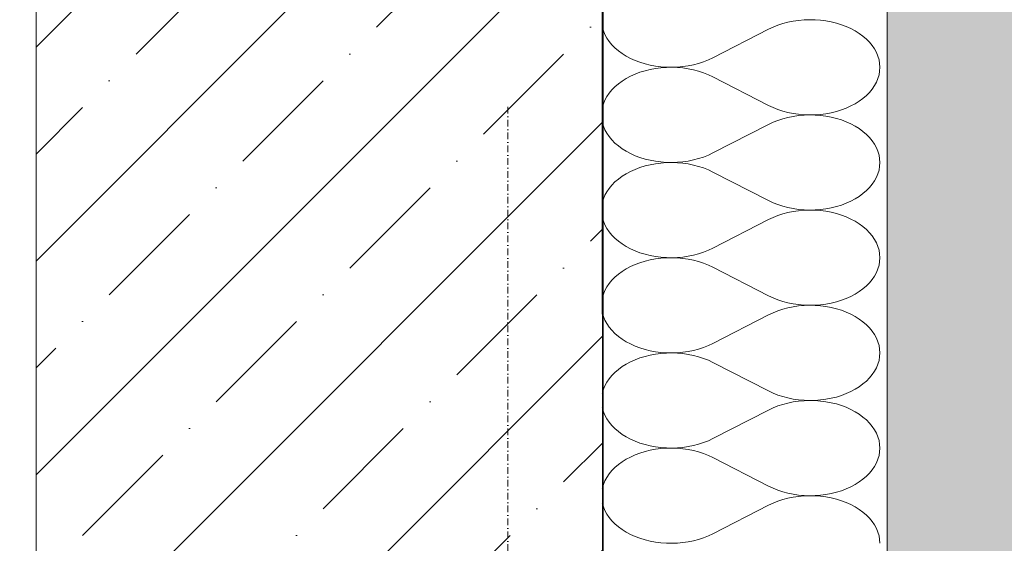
# Model space of a CAD drawing. Header units: millimetres. Extents: x 119219 to 750800, y -8933 to 168688.
# Tile 22 of 115: x 526040 to 526561, y -3243 to -2966. Entities that reach past the tile are written whole.
import ezdxf

# ---------------------------------------------------------------- set-up
doc = ezdxf.new("R2010")
doc.units = ezdxf.units.MM
doc.header["$MEASUREMENT"] = 0
doc.linetypes.add('Штрихпунктирная', pattern=[6.702778, 3.527778, -1.763889, 0, -1.411111])
for name, color, linetype, lineweight in [('0_Ном._пера__1', 7, 'Continuous', 0), ('0_Ном._пера__120', 7, 'Continuous', 0), ('АР-Стены_внешние_.АР_Ном._пера__1', 7, 'Continuous', 0)]:
    doc.layers.add(name, color=color, linetype=linetype, lineweight=lineweight)

# ---------------------------------------------------------------- blocks, each defined once
blk = doc.blocks.new('*X28')
at = {"layer": '0_Ном._пера__120', "color": 7, "linetype": 'Continuous', "lineweight": 0}
for p, q in [((526348.33, -2969.24), (526348.42, -2969.74)), ((526348.42, -2969.74), (526348.99, -2971.69)), ((526438.73, -2969.68), (526436.34, -2970.81)), ((526441.25, -2968.68), (526438.73, -2969.68)), ((526443.88, -2967.82), (526441.25, -2968.68)), ((526446.6, -2967.11), (526443.88, -2967.82)), ((526449.39, -2966.54), (526446.6, -2967.11)), ((526452.24, -2966.13), (526449.39, -2966.54)), ((526455.12, -2965.87), (526452.24, -2966.13)), ((526458.03, -2965.77), (526455.12, -2965.87)), ((526460.94, -2965.83), (526458.03, -2965.77)), ((526463.84, -2966.05), (526460.94, -2965.83)), ((526466.7, -2966.41), (526463.84, -2966.05)), ((526469.51, -2966.94), (526466.7, -2966.41)), ((526472.25, -2967.61), (526469.51, -2966.94)), ((526474.9, -2968.43), (526472.25, -2967.61)), ((526477.45, -2969.39), (526474.9, -2968.43)), ((526479.88, -2970.48), (526477.45, -2969.39)), ((526348.99, -2971.69), (526349.78, -2973.6)), ((526349.78, -2973.6), (526350.8, -2975.47)), ((526406.88, -2985.91), (526436.34, -2970.81)), ((526482.18, -2971.71), (526479.88, -2970.48)), ((526484.33, -2973.05), (526482.18, -2971.71)), ((526486.32, -2974.5), (526484.33, -2973.05)), ((526488.13, -2976.06), (526486.32, -2974.5)), ((526350.8, -2975.47), (526352.02, -2977.27)), ((526352.02, -2977.27), (526353.46, -2979.01)), ((526353.46, -2979.01), (526355.08, -2980.66)), ((526489.76, -2977.71), (526488.13, -2976.06)), ((526491.19, -2979.44), (526489.76, -2977.71)), ((526492.41, -2981.25), (526491.19, -2979.44)), ((526355.08, -2980.66), (526356.9, -2982.21)), ((526356.9, -2982.21), (526358.88, -2983.67)), ((526358.88, -2983.67), (526361.03, -2985.01)), ((526361.03, -2985.01), (526363.33, -2986.23)), ((526493.43, -2983.11), (526492.41, -2981.25)), ((526494.22, -2985.03), (526493.43, -2983.11)), ((526494.8, -2986.98), (526494.22, -2985.03)), ((526363.33, -2986.23), (526365.76, -2987.33)), ((526365.76, -2987.33), (526368.31, -2988.29)), ((526368.31, -2988.29), (526370.97, -2989.1)), ((526370.97, -2989.1), (526373.71, -2989.78)), ((526373.71, -2989.78), (526376.51, -2990.3)), ((526376.51, -2990.3), (526379.38, -2990.67)), ((526379.38, -2990.67), (526382.27, -2990.88)), ((526388.09, -2990.84), (526390.97, -2990.58)), ((526390.97, -2990.58), (526393.82, -2990.17)), ((526393.82, -2990.17), (526396.62, -2989.61)), ((526396.62, -2989.61), (526399.33, -2988.89)), ((526399.33, -2988.89), (526401.96, -2988.04)), ((526401.96, -2988.04), (526404.48, -2987.04)), ((526404.48, -2987.04), (526406.88, -2985.91)), ((526495.14, -2988.95), (526494.8, -2986.98)), ((526495.26, -2990.94), (526495.14, -2988.95)), ((526363.33, -2995.65), (526361.03, -2996.88)), ((526365.76, -2994.56), (526363.33, -2995.65)), ((526368.31, -2993.6), (526365.76, -2994.56)), ((526370.97, -2992.78), (526368.31, -2993.6)), ((526373.71, -2992.11), (526370.97, -2992.78)), ((526376.51, -2991.59), (526373.71, -2992.11)), ((526379.38, -2991.22), (526376.51, -2991.59)), ((526382.27, -2991), (526379.38, -2991.22)), ((526382.27, -2990.88), (526385.18, -2990.94)), ((526385.18, -2990.94), (526382.27, -2991)), ((526385.18, -2990.94), (526388.09, -2990.84)), ((526388.09, -2991.04), (526385.18, -2990.94)), ((526390.97, -2991.3), (526388.09, -2991.04)), ((526393.82, -2991.71), (526390.97, -2991.3)), ((526396.62, -2992.28), (526393.82, -2991.71)), ((526399.33, -2992.99), (526396.62, -2992.28)), ((526401.96, -2993.85), (526399.33, -2992.99)), ((526404.48, -2994.85), (526401.96, -2993.85)), ((526406.88, -2995.98), (526404.48, -2994.85)), ((526494.22, -2996.86), (526494.8, -2994.91)), ((526494.8, -2994.91), (526495.14, -2992.93)), ((526495.14, -2992.93), (526495.26, -2990.94)), ((526356.9, -2999.67), (526355.08, -3001.23)), ((526358.88, -2998.22), (526356.9, -2999.67)), ((526361.03, -2996.88), (526358.88, -2998.22)), ((526406.88, -2995.98), (526436.34, -3011.08)), ((526491.19, -3002.44), (526492.41, -3000.64)), ((526492.41, -3000.64), (526493.43, -2998.77)), ((526493.43, -2998.77), (526494.22, -2996.86)), ((526352.02, -3004.61), (526350.8, -3006.42)), ((526353.46, -3002.88), (526352.02, -3004.61)), ((526355.08, -3001.23), (526353.46, -3002.88)), ((526486.32, -3007.38), (526488.13, -3005.83)), ((526488.13, -3005.83), (526489.76, -3004.18)), ((526489.76, -3004.18), (526491.19, -3002.44)), ((526348.99, -3010.2), (526348.42, -3012.15)), ((526349.78, -3008.28), (526348.99, -3010.2)), ((526350.8, -3006.42), (526349.78, -3008.28)), ((526436.34, -3011.08), (526438.73, -3012.21)), ((526477.45, -3012.5), (526479.88, -3011.4)), ((526479.88, -3011.4), (526482.18, -3010.18)), ((526482.18, -3010.18), (526484.33, -3008.84)), ((526484.33, -3008.84), (526486.32, -3007.38)), ((526348.42, -3012.15), (526348.34, -3012.6)), ((526438.73, -3012.21), (526441.25, -3013.21)), ((526441.25, -3013.21), (526443.88, -3014.06)), ((526443.88, -3014.06), (526446.6, -3014.78)), ((526446.6, -3014.78), (526449.39, -3015.34)), ((526449.39, -3015.34), (526452.24, -3015.75)), ((526452.24, -3016.47), (526449.39, -3016.88)), ((526452.24, -3015.75), (526455.12, -3016.01)), ((526455.12, -3016.22), (526452.24, -3016.47)), ((526455.12, -3016.01), (526458.03, -3016.11)), ((526458.03, -3016.12), (526455.12, -3016.22)), ((526458.03, -3016.11), (526460.94, -3016.05)), ((526460.94, -3016.17), (526458.03, -3016.12)), ((526460.94, -3016.05), (526463.84, -3015.84)), ((526463.84, -3016.39), (526460.94, -3016.17)), ((526463.84, -3015.84), (526466.7, -3015.47)), ((526466.7, -3016.76), (526463.84, -3016.39)), ((526466.7, -3015.47), (526469.51, -3014.95)), ((526469.51, -3014.95), (526472.25, -3014.28)), ((526472.25, -3014.28), (526474.9, -3013.46)), ((526474.9, -3013.46), (526477.45, -3012.5)), ((526348.34, -3019.64), (526348.42, -3020.08)), ((526348.42, -3020.08), (526348.99, -3022.03)), ((526406.88, -3036.25), (526436.34, -3021.15)), ((526438.73, -3020.02), (526436.34, -3021.15)), ((526441.25, -3019.02), (526438.73, -3020.02)), ((526443.88, -3018.16), (526441.25, -3019.02)), ((526446.6, -3017.45), (526443.88, -3018.16)), ((526449.39, -3016.88), (526446.6, -3017.45)), ((526469.51, -3017.28), (526466.7, -3016.76)), ((526472.25, -3017.95), (526469.51, -3017.28)), ((526474.9, -3018.77), (526472.25, -3017.95)), ((526477.45, -3019.73), (526474.9, -3018.77)), ((526479.88, -3020.82), (526477.45, -3019.73)), ((526482.18, -3022.05), (526479.88, -3020.82)), ((526348.99, -3022.03), (526349.78, -3023.94)), ((526349.78, -3023.94), (526350.8, -3025.81)), ((526350.8, -3025.81), (526352.02, -3027.61)), ((526484.33, -3023.39), (526482.18, -3022.05)), ((526486.32, -3024.84), (526484.33, -3023.39)), ((526488.13, -3026.4), (526486.32, -3024.84)), ((526489.76, -3028.05), (526488.13, -3026.4)), ((526352.02, -3027.61), (526353.46, -3029.35)), ((526353.46, -3029.35), (526355.08, -3031)), ((526355.08, -3031), (526356.9, -3032.55)), ((526491.19, -3029.78), (526489.76, -3028.05)), ((526492.41, -3031.59), (526491.19, -3029.78)), ((526493.43, -3033.45), (526492.41, -3031.59)), ((526356.9, -3032.55), (526358.88, -3034.01)), ((526358.88, -3034.01), (526361.03, -3035.35)), ((526361.03, -3035.35), (526363.33, -3036.57)), ((526363.33, -3036.57), (526365.76, -3037.67)), ((526401.96, -3038.38), (526404.48, -3037.38)), ((526404.48, -3037.38), (526406.88, -3036.25)), ((526494.22, -3035.37), (526493.43, -3033.45)), ((526494.8, -3037.32), (526494.22, -3035.37)), ((526495.14, -3039.3), (526494.8, -3037.32)), ((526365.76, -3037.67), (526368.31, -3038.63)), ((526368.31, -3038.63), (526370.97, -3039.45)), ((526370.97, -3039.45), (526373.71, -3040.12)), ((526373.71, -3042.45), (526370.97, -3043.12)), ((526373.71, -3040.12), (526376.51, -3040.64)), ((526376.51, -3041.93), (526373.71, -3042.45)), ((526376.51, -3040.64), (526379.38, -3041.01)), ((526379.38, -3041.56), (526376.51, -3041.93)), ((526379.38, -3041.01), (526382.27, -3041.23)), ((526382.27, -3041.34), (526379.38, -3041.56)), ((526382.27, -3041.23), (526385.18, -3041.28)), ((526385.18, -3041.29), (526382.27, -3041.34)), ((526385.18, -3041.28), (526388.09, -3041.18)), ((526388.09, -3041.39), (526385.18, -3041.29)), ((526388.09, -3041.18), (526390.97, -3040.93)), ((526390.97, -3041.64), (526388.09, -3041.39)), ((526390.97, -3040.93), (526393.82, -3040.51)), ((526393.82, -3042.05), (526390.97, -3041.64)), ((526393.82, -3040.51), (526396.62, -3039.95)), ((526396.62, -3042.62), (526393.82, -3042.05)), ((526396.62, -3039.95), (526399.33, -3039.24)), ((526399.33, -3043.33), (526396.62, -3042.62)), ((526399.33, -3039.24), (526401.96, -3038.38)), ((526495.26, -3041.28), (526495.14, -3039.3)), ((526495.14, -3043.27), (526495.26, -3041.28)), ((526361.03, -3047.22), (526358.88, -3048.56)), ((526363.33, -3046), (526361.03, -3047.22)), ((526365.76, -3044.9), (526363.33, -3046)), ((526368.31, -3043.94), (526365.76, -3044.9)), ((526370.97, -3043.12), (526368.31, -3043.94)), ((526401.96, -3044.19), (526399.33, -3043.33)), ((526404.48, -3045.19), (526401.96, -3044.19)), ((526406.88, -3046.32), (526404.48, -3045.19)), ((526406.88, -3046.32), (526436.34, -3061.42)), ((526493.43, -3049.11), (526494.22, -3047.2)), ((526494.22, -3047.2), (526494.8, -3045.25)), ((526494.8, -3045.25), (526495.14, -3043.27)), ((526355.08, -3051.57), (526353.46, -3053.22)), ((526356.9, -3050.01), (526355.08, -3051.57)), ((526358.88, -3048.56), (526356.9, -3050.01)), ((526489.76, -3054.52), (526491.19, -3052.78)), ((526491.19, -3052.78), (526492.41, -3050.98)), ((526492.41, -3050.98), (526493.43, -3049.11)), ((526350.8, -3056.76), (526349.78, -3058.62)), ((526352.02, -3054.95), (526350.8, -3056.76)), ((526353.46, -3053.22), (526352.02, -3054.95)), ((526484.33, -3059.18), (526486.32, -3057.72)), ((526486.32, -3057.72), (526488.13, -3056.17)), ((526488.13, -3056.17), (526489.76, -3054.52)), ((526348.42, -3062.49), (526348.35, -3062.88)), ((526348.99, -3060.54), (526348.42, -3062.49)), ((526349.78, -3058.62), (526348.99, -3060.54)), ((526436.34, -3061.42), (526438.73, -3062.55)), ((526438.73, -3062.55), (526441.25, -3063.55)), ((526441.25, -3063.55), (526443.88, -3064.41)), ((526474.9, -3063.8), (526477.45, -3062.84)), ((526477.45, -3062.84), (526479.88, -3061.74)), ((526479.88, -3061.74), (526482.18, -3060.52)), ((526482.18, -3060.52), (526484.33, -3059.18)), ((526443.88, -3068.5), (526441.25, -3069.36)), ((526443.88, -3064.41), (526446.6, -3065.12)), ((526446.6, -3067.79), (526443.88, -3068.5)), ((526446.6, -3065.12), (526449.39, -3065.68)), ((526449.39, -3067.23), (526446.6, -3067.79)), ((526449.39, -3065.68), (526452.24, -3066.1)), ((526452.24, -3066.81), (526449.39, -3067.23)), ((526452.24, -3066.1), (526455.12, -3066.35)), ((526455.12, -3066.56), (526452.24, -3066.81)), ((526455.12, -3066.35), (526458.03, -3066.45)), ((526458.03, -3066.46), (526455.12, -3066.56)), ((526458.03, -3066.45), (526460.94, -3066.4)), ((526460.94, -3066.51), (526458.03, -3066.46)), ((526460.94, -3066.4), (526463.84, -3066.18)), ((526463.84, -3066.73), (526460.94, -3066.51)), ((526463.84, -3066.18), (526466.7, -3065.81)), ((526466.7, -3067.1), (526463.84, -3066.73)), ((526466.7, -3065.81), (526469.51, -3065.29)), ((526469.51, -3067.62), (526466.7, -3067.1)), ((526469.51, -3065.29), (526472.25, -3064.62)), ((526472.25, -3068.29), (526469.51, -3067.62)), ((526472.25, -3064.62), (526474.9, -3063.8)), ((526474.9, -3069.11), (526472.25, -3068.29)), ((526348.35, -3070.04), (526348.42, -3070.42)), ((526348.42, -3070.42), (526348.99, -3072.37)), ((526348.99, -3072.37), (526349.78, -3074.28)), ((526406.88, -3086.59), (526436.34, -3071.49)), ((526438.73, -3070.36), (526436.34, -3071.49)), ((526441.25, -3069.36), (526438.73, -3070.36)), ((526477.45, -3070.07), (526474.9, -3069.11)), ((526479.88, -3071.17), (526477.45, -3070.07)), ((526482.18, -3072.39), (526479.88, -3071.17)), ((526484.33, -3073.73), (526482.18, -3072.39)), ((526486.32, -3075.18), (526484.33, -3073.73)), ((526349.78, -3074.28), (526350.8, -3076.15)), ((526350.8, -3076.15), (526352.02, -3077.95)), ((526352.02, -3077.95), (526353.46, -3079.69)), ((526488.13, -3076.74), (526486.32, -3075.18)), ((526489.76, -3078.39), (526488.13, -3076.74)), ((526491.19, -3080.12), (526489.76, -3078.39)), ((526353.46, -3079.69), (526355.08, -3081.34)), ((526355.08, -3081.34), (526356.9, -3082.89)), ((526356.9, -3082.89), (526358.88, -3084.35)), ((526358.88, -3084.35), (526361.03, -3085.69)), ((526492.41, -3081.93), (526491.19, -3080.12)), ((526493.43, -3083.79), (526492.41, -3081.93)), ((526494.22, -3085.71), (526493.43, -3083.79)), ((526361.03, -3085.69), (526363.33, -3086.91)), ((526363.33, -3086.91), (526365.76, -3088.01)), ((526365.76, -3088.01), (526368.31, -3088.97)), ((526368.31, -3088.97), (526370.97, -3089.79)), ((526396.62, -3090.29), (526399.33, -3089.58)), ((526399.33, -3089.58), (526401.96, -3088.72)), ((526401.96, -3088.72), (526404.48, -3087.72)), ((526404.48, -3087.72), (526406.88, -3086.59)), ((526494.8, -3087.66), (526494.22, -3085.71)), ((526495.14, -3089.64), (526494.8, -3087.66)), ((526495.26, -3091.62), (526495.14, -3089.64)), ((526368.31, -3094.28), (526365.76, -3095.24)), ((526370.97, -3093.46), (526368.31, -3094.28)), ((526370.97, -3089.79), (526373.71, -3090.46)), ((526373.71, -3092.79), (526370.97, -3093.46)), ((526373.71, -3090.46), (526376.51, -3090.98)), ((526376.51, -3092.27), (526373.71, -3092.79)), ((526376.51, -3090.98), (526379.38, -3091.35)), ((526379.38, -3091.9), (526376.51, -3092.27)), ((526379.38, -3091.35), (526382.27, -3091.57)), ((526382.27, -3091.68), (526379.38, -3091.9)), ((526382.27, -3091.57), (526385.18, -3091.62)), ((526385.18, -3091.63), (526382.27, -3091.68)), ((526385.18, -3091.62), (526388.09, -3091.52)), ((526388.09, -3091.73), (526385.18, -3091.63)), ((526388.09, -3091.52), (526390.97, -3091.27)), ((526390.97, -3091.98), (526388.09, -3091.73)), ((526390.97, -3091.27), (526393.82, -3090.85)), ((526393.82, -3092.4), (526390.97, -3091.98)), ((526393.82, -3090.85), (526396.62, -3090.29)), ((526396.62, -3092.96), (526393.82, -3092.4)), ((526399.33, -3093.67), (526396.62, -3092.96)), ((526401.96, -3094.53), (526399.33, -3093.67)), ((526404.48, -3095.53), (526401.96, -3094.53)), ((526494.8, -3095.59), (526495.14, -3093.61)), ((526495.14, -3093.61), (526495.26, -3091.62)), ((526358.88, -3098.9), (526356.9, -3100.36)), ((526361.03, -3097.56), (526358.88, -3098.9)), ((526363.33, -3096.34), (526361.03, -3097.56)), ((526365.76, -3095.24), (526363.33, -3096.34)), ((526406.88, -3096.66), (526404.48, -3095.53)), ((526406.88, -3096.66), (526436.34, -3111.76)), ((526492.41, -3101.32), (526493.43, -3099.45)), ((526493.43, -3099.45), (526494.22, -3097.54)), ((526494.22, -3097.54), (526494.8, -3095.59)), ((526352.02, -3105.3), (526350.8, -3107.1)), ((526353.46, -3103.56), (526352.02, -3105.3)), ((526355.08, -3101.91), (526353.46, -3103.56)), ((526356.9, -3100.36), (526355.08, -3101.91)), ((526488.13, -3106.51), (526489.76, -3104.86)), ((526489.76, -3104.86), (526491.19, -3103.12)), ((526491.19, -3103.12), (526492.41, -3101.32)), ((526349.78, -3108.97), (526348.99, -3110.88)), ((526350.8, -3107.1), (526349.78, -3108.97)), ((526482.18, -3110.86), (526484.33, -3109.52)), ((526484.33, -3109.52), (526486.32, -3108.07)), ((526486.32, -3108.07), (526488.13, -3106.51)), ((526348.42, -3112.83), (526348.36, -3113.16)), ((526348.99, -3110.88), (526348.42, -3112.83)), ((526436.34, -3111.76), (526438.73, -3112.89)), ((526438.73, -3112.89), (526441.25, -3113.89)), ((526441.25, -3113.89), (526443.88, -3114.75)), ((526443.88, -3114.75), (526446.6, -3115.46)), ((526446.6, -3115.46), (526449.39, -3116.02)), ((526466.7, -3116.15), (526469.51, -3115.63)), ((526469.51, -3115.63), (526472.25, -3114.96)), ((526472.25, -3114.96), (526474.9, -3114.14)), ((526474.9, -3114.14), (526477.45, -3113.18)), ((526477.45, -3113.18), (526479.88, -3112.08)), ((526479.88, -3112.08), (526482.18, -3110.86)), ((526348.36, -3120.44), (526348.42, -3120.76)), ((526348.42, -3120.76), (526348.99, -3122.71)), ((526438.73, -3120.7), (526436.34, -3121.83)), ((526441.25, -3119.7), (526438.73, -3120.7)), ((526443.88, -3118.84), (526441.25, -3119.7)), ((526446.6, -3118.13), (526443.88, -3118.84)), ((526449.39, -3117.57), (526446.6, -3118.13)), ((526449.39, -3116.02), (526452.24, -3116.44)), ((526452.24, -3117.15), (526449.39, -3117.57)), ((526452.24, -3116.44), (526455.12, -3116.69)), ((526455.12, -3116.9), (526452.24, -3117.15)), ((526455.12, -3116.69), (526458.03, -3116.79)), ((526458.03, -3116.8), (526455.12, -3116.9)), ((526458.03, -3116.79), (526460.94, -3116.74)), ((526460.94, -3116.85), (526458.03, -3116.8)), ((526460.94, -3116.74), (526463.84, -3116.52)), ((526463.84, -3117.07), (526460.94, -3116.85)), ((526463.84, -3116.52), (526466.7, -3116.15)), ((526466.7, -3117.44), (526463.84, -3117.07)), ((526469.51, -3117.96), (526466.7, -3117.44)), ((526472.25, -3118.63), (526469.51, -3117.96)), ((526474.9, -3119.45), (526472.25, -3118.63)), ((526477.45, -3120.41), (526474.9, -3119.45)), ((526479.88, -3121.51), (526477.45, -3120.41)), ((526348.99, -3122.71), (526349.78, -3124.63)), ((526349.78, -3124.63), (526350.8, -3126.49)), ((526406.88, -3136.93), (526436.34, -3121.83)), ((526482.18, -3122.73), (526479.88, -3121.51)), ((526484.33, -3124.07), (526482.18, -3122.73)), ((526486.32, -3125.53), (526484.33, -3124.07)), ((526488.13, -3127.08), (526486.32, -3125.53)), ((526350.8, -3126.49), (526352.02, -3128.3)), ((526352.02, -3128.3), (526353.46, -3130.03)), ((526353.46, -3130.03), (526355.08, -3131.68)), ((526489.76, -3128.73), (526488.13, -3127.08)), ((526491.19, -3130.47), (526489.76, -3128.73)), ((526492.41, -3132.27), (526491.19, -3130.47)), ((526355.08, -3131.68), (526356.9, -3133.24)), ((526356.9, -3133.24), (526358.88, -3134.69)), ((526358.88, -3134.69), (526361.03, -3136.03)), ((526361.03, -3136.03), (526363.33, -3137.25)), ((526493.43, -3134.14), (526492.41, -3132.27)), ((526494.22, -3136.05), (526493.43, -3134.14)), ((526494.8, -3138), (526494.22, -3136.05)), ((526363.33, -3137.25), (526365.76, -3138.35)), ((526365.76, -3138.35), (526368.31, -3139.31)), ((526368.31, -3139.31), (526370.97, -3140.13)), ((526370.97, -3140.13), (526373.71, -3140.8)), ((526373.71, -3140.8), (526376.51, -3141.32)), ((526376.51, -3141.32), (526379.38, -3141.69)), ((526379.38, -3141.69), (526382.27, -3141.91)), ((526388.09, -3141.86), (526390.97, -3141.61)), ((526390.97, -3141.61), (526393.82, -3141.2)), ((526393.82, -3141.2), (526396.62, -3140.63)), ((526396.62, -3140.63), (526399.33, -3139.92)), ((526399.33, -3139.92), (526401.96, -3139.06)), ((526401.96, -3139.06), (526404.48, -3138.06)), ((526404.48, -3138.06), (526406.88, -3136.93)), ((526495.14, -3139.98), (526494.8, -3138)), ((526495.26, -3141.97), (526495.14, -3139.98)), ((526363.33, -3146.68), (526361.03, -3147.9)), ((526365.76, -3145.58), (526363.33, -3146.68)), ((526368.31, -3144.62), (526365.76, -3145.58)), ((526370.97, -3143.8), (526368.31, -3144.62)), ((526373.71, -3143.13), (526370.97, -3143.8)), ((526376.51, -3142.61), (526373.71, -3143.13)), ((526379.38, -3142.24), (526376.51, -3142.61)), ((526382.27, -3142.02), (526379.38, -3142.24)), ((526382.27, -3141.91), (526385.18, -3141.96)), ((526385.18, -3141.97), (526382.27, -3142.02)), ((526385.18, -3141.96), (526388.09, -3141.86)), ((526388.09, -3142.07), (526385.18, -3141.97)), ((526390.97, -3142.32), (526388.09, -3142.07)), ((526393.82, -3142.74), (526390.97, -3142.32)), ((526396.62, -3143.3), (526393.82, -3142.74)), ((526399.33, -3144.01), (526396.62, -3143.3)), ((526401.96, -3144.87), (526399.33, -3144.01)), ((526404.48, -3145.87), (526401.96, -3144.87)), ((526406.88, -3147), (526404.48, -3145.87)), ((526494.22, -3147.88), (526494.8, -3145.93)), ((526494.8, -3145.93), (526495.14, -3143.95)), ((526495.14, -3143.95), (526495.26, -3141.97)), ((526356.9, -3150.7), (526355.08, -3152.25)), ((526358.88, -3149.24), (526356.9, -3150.7)), ((526361.03, -3147.9), (526358.88, -3149.24)), ((526406.88, -3147), (526436.34, -3162.1)), ((526491.19, -3153.47), (526492.41, -3151.66)), ((526492.41, -3151.66), (526493.43, -3149.8)), ((526493.43, -3149.8), (526494.22, -3147.88)), ((526352.02, -3155.64), (526350.8, -3157.44)), ((526353.46, -3153.9), (526352.02, -3155.64)), ((526355.08, -3152.25), (526353.46, -3153.9)), ((526486.32, -3158.41), (526488.13, -3156.85)), ((526488.13, -3156.85), (526489.76, -3155.2)), ((526489.76, -3155.2), (526491.19, -3153.47)), ((526348.99, -3161.22), (526348.42, -3163.17)), ((526349.78, -3159.31), (526348.99, -3161.22)), ((526350.8, -3157.44), (526349.78, -3159.31)), ((526436.34, -3162.1), (526438.73, -3163.23)), ((526477.45, -3163.52), (526479.88, -3162.43)), ((526479.88, -3162.43), (526482.18, -3161.2)), ((526482.18, -3161.2), (526484.33, -3159.86)), ((526484.33, -3159.86), (526486.32, -3158.41)), ((526348.42, -3163.17), (526348.37, -3163.44)), ((526438.73, -3163.23), (526441.25, -3164.23)), ((526441.25, -3164.23), (526443.88, -3165.09)), ((526443.88, -3165.09), (526446.6, -3165.8)), ((526446.6, -3165.8), (526449.39, -3166.37)), ((526449.39, -3166.37), (526452.24, -3166.78)), ((526452.24, -3167.49), (526449.39, -3167.91)), ((526452.24, -3166.78), (526455.12, -3167.03)), ((526455.12, -3167.24), (526452.24, -3167.49)), ((526455.12, -3167.03), (526458.03, -3167.13)), ((526458.03, -3167.14), (526455.12, -3167.24)), ((526458.03, -3167.13), (526460.94, -3167.08)), ((526460.94, -3167.19), (526458.03, -3167.14)), ((526460.94, -3167.08), (526463.84, -3166.86)), ((526463.84, -3167.41), (526460.94, -3167.19)), ((526463.84, -3166.86), (526466.7, -3166.49)), ((526466.7, -3167.78), (526463.84, -3167.41)), ((526466.7, -3166.49), (526469.51, -3165.97)), ((526469.51, -3168.3), (526466.7, -3167.78)), ((526469.51, -3165.97), (526472.25, -3165.3)), ((526472.25, -3165.3), (526474.9, -3164.48)), ((526474.9, -3164.48), (526477.45, -3163.52)), ((526348.37, -3170.84), (526348.42, -3171.1)), ((526348.42, -3171.1), (526348.99, -3173.05)), ((526406.88, -3187.27), (526436.34, -3172.17)), ((526438.73, -3171.04), (526436.34, -3172.17)), ((526441.25, -3170.04), (526438.73, -3171.04)), ((526443.88, -3169.18), (526441.25, -3170.04)), ((526446.6, -3168.47), (526443.88, -3169.18)), ((526449.39, -3167.91), (526446.6, -3168.47)), ((526472.25, -3168.97), (526469.51, -3168.3)), ((526474.9, -3169.79), (526472.25, -3168.97)), ((526477.45, -3170.75), (526474.9, -3169.79)), ((526479.88, -3171.85), (526477.45, -3170.75)), ((526482.18, -3173.07), (526479.88, -3171.85)), ((526348.99, -3173.05), (526349.78, -3174.97)), ((526349.78, -3174.97), (526350.8, -3176.83)), ((526350.8, -3176.83), (526352.02, -3178.64)), ((526484.33, -3174.41), (526482.18, -3173.07)), ((526486.32, -3175.87), (526484.33, -3174.41)), ((526488.13, -3177.42), (526486.32, -3175.87)), ((526489.76, -3179.07), (526488.13, -3177.42)), ((526352.02, -3178.64), (526353.46, -3180.37)), ((526353.46, -3180.37), (526355.08, -3182.02)), ((526355.08, -3182.02), (526356.9, -3183.58)), ((526491.19, -3180.81), (526489.76, -3179.07)), ((526492.41, -3182.61), (526491.19, -3180.81)), ((526493.43, -3184.48), (526492.41, -3182.61)), ((526356.9, -3183.58), (526358.88, -3185.03)), ((526358.88, -3185.03), (526361.03, -3186.37)), ((526361.03, -3186.37), (526363.33, -3187.6)), ((526363.33, -3187.6), (526365.76, -3188.69)), ((526401.96, -3189.4), (526404.48, -3188.4)), ((526404.48, -3188.4), (526406.88, -3187.27)), ((526494.22, -3186.39), (526493.43, -3184.48)), ((526494.8, -3188.34), (526494.22, -3186.39)), ((526495.14, -3190.32), (526494.8, -3188.34)), ((526365.76, -3188.69), (526368.31, -3189.65)), ((526368.31, -3189.65), (526370.97, -3190.47)), ((526370.97, -3190.47), (526373.71, -3191.14)), ((526373.71, -3193.47), (526370.97, -3194.15)), ((526373.71, -3191.14), (526376.51, -3191.66)), ((526376.51, -3192.95), (526373.71, -3193.47)), ((526376.51, -3191.66), (526379.38, -3192.03)), ((526379.38, -3192.58), (526376.51, -3192.95)), ((526379.38, -3192.03), (526382.27, -3192.25)), ((526382.27, -3192.37), (526379.38, -3192.58)), ((526382.27, -3192.25), (526385.18, -3192.31)), ((526385.18, -3192.31), (526382.27, -3192.37)), ((526385.18, -3192.31), (526388.09, -3192.21)), ((526388.09, -3192.41), (526385.18, -3192.31)), ((526388.09, -3192.21), (526390.97, -3191.95)), ((526390.97, -3192.67), (526388.09, -3192.41)), ((526390.97, -3191.95), (526393.82, -3191.54)), ((526393.82, -3193.08), (526390.97, -3192.67)), ((526393.82, -3191.54), (526396.62, -3190.97)), ((526396.62, -3193.64), (526393.82, -3193.08)), ((526396.62, -3190.97), (526399.33, -3190.26)), ((526399.33, -3194.36), (526396.62, -3193.64)), ((526399.33, -3190.26), (526401.96, -3189.4)), ((526495.26, -3192.31), (526495.14, -3190.32)), ((526495.14, -3194.3), (526495.26, -3192.31)), ((526361.03, -3198.24), (526358.88, -3199.58)), ((526363.33, -3197.02), (526361.03, -3198.24)), ((526365.76, -3195.92), (526363.33, -3197.02)), ((526368.31, -3194.96), (526365.76, -3195.92)), ((526370.97, -3194.15), (526368.31, -3194.96)), ((526401.96, -3195.21), (526399.33, -3194.36)), ((526404.48, -3196.21), (526401.96, -3195.21)), ((526406.88, -3197.34), (526404.48, -3196.21)), ((526406.88, -3197.34), (526436.34, -3212.44)), ((526493.43, -3200.14), (526494.22, -3198.22)), ((526494.22, -3198.22), (526494.8, -3196.27)), ((526494.8, -3196.27), (526495.14, -3194.3)), ((526353.46, -3204.24), (526352.02, -3205.98)), ((526355.08, -3202.59), (526353.46, -3204.24)), ((526356.9, -3201.04), (526355.08, -3202.59)), ((526358.88, -3199.58), (526356.9, -3201.04)), ((526489.76, -3205.54), (526491.19, -3203.81)), ((526491.19, -3203.81), (526492.41, -3202)), ((526492.41, -3202), (526493.43, -3200.14)), ((526350.8, -3207.78), (526349.78, -3209.65)), ((526352.02, -3205.98), (526350.8, -3207.78)), ((526484.33, -3210.2), (526486.32, -3208.75)), ((526486.32, -3208.75), (526488.13, -3207.19)), ((526488.13, -3207.19), (526489.76, -3205.54)), ((526348.42, -3213.51), (526348.38, -3213.72)), ((526348.99, -3211.56), (526348.42, -3213.51)), ((526349.78, -3209.65), (526348.99, -3211.56)), ((526436.34, -3212.44), (526438.73, -3213.57)), ((526438.73, -3213.57), (526441.25, -3214.57)), ((526441.25, -3214.57), (526443.88, -3215.43)), ((526474.9, -3214.82), (526477.45, -3213.86)), ((526477.45, -3213.86), (526479.88, -3212.77)), ((526479.88, -3212.77), (526482.18, -3211.54)), ((526482.18, -3211.54), (526484.33, -3210.2)), ((526443.88, -3219.53), (526441.25, -3220.38)), ((526443.88, -3215.43), (526446.6, -3216.14)), ((526446.6, -3218.81), (526443.88, -3219.53)), ((526446.6, -3216.14), (526449.39, -3216.71)), ((526449.39, -3218.25), (526446.6, -3218.81)), ((526449.39, -3216.71), (526452.24, -3217.12)), ((526452.24, -3217.84), (526449.39, -3218.25)), ((526452.24, -3217.12), (526455.12, -3217.38)), ((526455.12, -3217.58), (526452.24, -3217.84)), ((526455.12, -3217.38), (526458.03, -3217.48)), ((526458.03, -3217.48), (526455.12, -3217.58)), ((526458.03, -3217.48), (526460.94, -3217.42)), ((526460.94, -3217.54), (526458.03, -3217.48)), ((526460.94, -3217.42), (526463.84, -3217.2)), ((526463.84, -3217.75), (526460.94, -3217.54)), ((526463.84, -3217.2), (526466.7, -3216.83)), ((526466.7, -3218.12), (526463.84, -3217.75)), ((526466.7, -3216.83), (526469.51, -3216.31)), ((526469.51, -3218.64), (526466.7, -3218.12)), ((526469.51, -3216.31), (526472.25, -3215.64)), ((526472.25, -3219.32), (526469.51, -3218.64)), ((526472.25, -3215.64), (526474.9, -3214.82)), ((526474.9, -3220.13), (526472.25, -3219.32)), ((526348.38, -3221.24), (526348.42, -3221.44)), ((526348.42, -3221.44), (526348.99, -3223.39)), ((526348.99, -3223.39), (526349.78, -3225.31)), ((526406.88, -3237.61), (526436.34, -3222.51)), ((526438.73, -3221.38), (526436.34, -3222.51)), ((526441.25, -3220.38), (526438.73, -3221.38)), ((526477.45, -3221.09), (526474.9, -3220.13)), ((526479.88, -3222.19), (526477.45, -3221.09)), ((526482.18, -3223.41), (526479.88, -3222.19)), ((526484.33, -3224.75), (526482.18, -3223.41)), ((526486.32, -3226.21), (526484.33, -3224.75)), ((526349.78, -3225.31), (526350.8, -3227.17)), ((526350.8, -3227.17), (526352.02, -3228.98)), ((526352.02, -3228.98), (526353.46, -3230.71)), ((526488.13, -3227.76), (526486.32, -3226.21)), ((526489.76, -3229.41), (526488.13, -3227.76)), ((526491.19, -3231.15), (526489.76, -3229.41)), ((526353.46, -3230.71), (526355.08, -3232.36)), ((526355.08, -3232.36), (526356.9, -3233.92)), ((526356.9, -3233.92), (526358.88, -3235.37)), ((526358.88, -3235.37), (526361.03, -3236.71)), ((526492.41, -3232.95), (526491.19, -3231.15)), ((526493.43, -3234.82), (526492.41, -3232.95)), ((526494.22, -3236.73), (526493.43, -3234.82)), ((526361.03, -3236.71), (526363.33, -3237.94)), ((526363.33, -3237.94), (526365.76, -3239.03)), ((526365.76, -3239.03), (526368.31, -3239.99)), ((526368.31, -3239.99), (526370.97, -3240.81)), ((526396.62, -3241.31), (526399.33, -3240.6)), ((526399.33, -3240.6), (526401.96, -3239.74)), ((526401.96, -3239.74), (526404.48, -3238.74)), ((526404.48, -3238.74), (526406.88, -3237.61)), ((526494.8, -3238.68), (526494.22, -3236.73)), ((526495.14, -3240.66), (526494.8, -3238.68)), ((526495.26, -3242.65), (526495.14, -3240.66)), ((526370.97, -3240.81), (526373.71, -3241.48)), ((526373.71, -3241.48), (526376.51, -3242.01)), ((526376.51, -3242.01), (526379.38, -3242.38)), ((526379.38, -3242.38), (526382.27, -3242.59)), ((526382.27, -3242.59), (526385.18, -3242.65)), ((526385.18, -3242.65), (526388.09, -3242.55)), ((526388.09, -3242.55), (526390.97, -3242.29)), ((526390.97, -3242.29), (526393.82, -3241.88)), ((526393.82, -3241.88), (526396.62, -3241.31))]:
    blk.add_line(p, q, dxfattribs=at)
blk = doc.blocks.new('Штриховка_10_1', base_point=(0, 0))
at = {"layer": '0_Ном._пера__120', "color": 7, "linetype": 'Continuous', "lineweight": 0, "flags": 128}
blk.add_lwpolyline([(526348.76, -5050), (526347.64, 349.99), (526499.14, 349.99), (526499.14, -5050)], close=True, dxfattribs=at)
at = {"layer": '0_Ном._пера__120', "color": 7, "linetype": 'Continuous', "lineweight": 0}
blk.add_blockref('*X28', (0, 0), dxfattribs=at)

msp = doc.modelspace()

# ---------------------------------------------------------------- hatches: boundary and pattern name
at = {"layer": '0_Ном._пера__1', "linetype": 'Continuous', "lineweight": 0}
h = msp.add_hatch(dxfattribs=at)
h.set_pattern_fill('Грунт_02__копия__0001', style=0, pattern_type=2)
h.set_pattern_definition([(45, (0, 0), (-169.70563, 169.70563), []), (45, (-56.57, 56.57), (-339.41125, 339.41125), []), (45, (-113.14, 113.14), (-339.41125, 339.41125), []), (135, (-169.706, 169.706), (56.568542, 56.568542), [240, -240])])
h.paths.add_polyline_path([(529281.971, 349.992), (526499.138, 349.992), (526499.138, -5049.998), (508846.945, -5049.998), (508846.945, -5619.173), (529281.971, -5619.173)])
h = msp.add_hatch(dxfattribs=at)
h.set_pattern_fill('Железобетон__project__ув_3A', style=0, pattern_type=2)
h.set_pattern_definition([(45, (0, 0), (-56.568542, 56.568542), []), (45, (-28.284, 28.284), (-56.568542, 56.568542), [60, -20, 0, -20])])
h.paths.add_polyline_path([(526048.761, -4749.998), (526048.761, 349.992), (526348.761, 349.992), (526348.761, -4749.998)])

# ---------------------------------------------------------------- linework, layer by layer
at = {"layer": '0_Ном._пера__1', "color": 7, "linetype": 'Штрихпунктирная', "lineweight": 0}
msp.add_line((526298.331, -3011.85), (526298.331, -7532.74), dxfattribs=at)
at = {"layer": '0_Ном._пера__1', "color": 7, "linetype": 'Continuous', "lineweight": 0, "flags": 128}
for points in [[(529281.971, 349.992), (526499.138, 349.992), (526499.138, -5049.998), (508846.945, -5049.998), (508846.945, -5619.173), (529281.971, -5619.173)], [(526048.761, -4749.998), (526048.761, 349.992), (526348.761, 349.992), (526348.761, -4749.998)]]:
    msp.add_lwpolyline(points, close=True, dxfattribs=at)
at = {"layer": 'АР-Стены_внешние_.АР_Ном._пера__1', "color": 7, "linetype": 'Continuous', "lineweight": 5}
for p, q in [((526048.761, 98.755), (526048.761, -4599.998)), ((526348.761, -999.998), (526348.761, -4749.998))]:
    msp.add_line(p, q, dxfattribs=at)

# ---------------------------------------------------------------- block references
at = {"layer": '0_Ном._пера__120', "color": 7, "linetype": 'Continuous', "lineweight": 0}
msp.add_blockref('Штриховка_10_1', (0, 0), dxfattribs=at)

doc.saveas('drawing.dxf')
